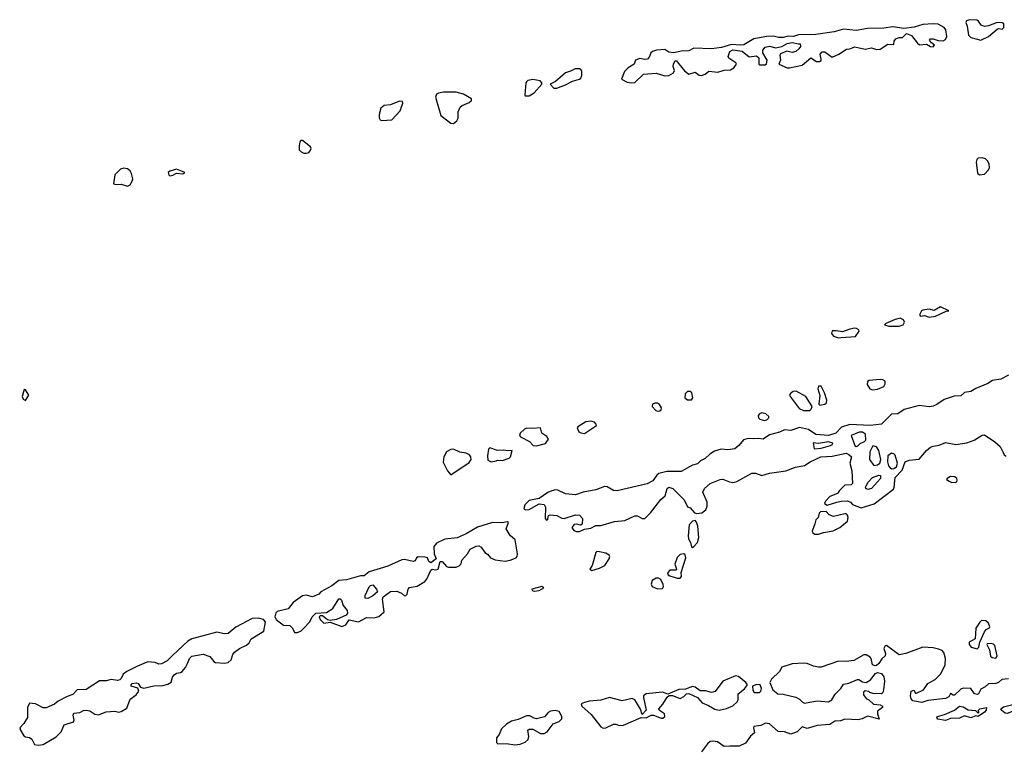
# Model space of a CAD drawing. Extents: x 2923744 to 3052146, y 543855 to 918667.
# Tile 9 of 50: x 3020158 to 3027981, y 563147 to 568918. Entities that reach past the tile are written whole.
import ezdxf

# ---------------------------------------------------------------- set-up
doc = ezdxf.new("R2010")
doc.units = 0

msp = doc.modelspace()

# ---------------------------------------------------------------- linework, layer by layer
at = {"layer": '0CON10XD'}
for points in [[(3027795, 568754.3), (3027856.7, 568785), (3027925, 568842.5), (3027935, 568846.7), (3027965, 568842.5), (3027976.4, 568856.4), (3027976.7, 568885), (3027965, 568893.3), (3027925, 568896.2), (3027855, 568867.5), (3027825, 568863.3), (3027797.5, 568875), (3027777.5, 568905), (3027763.3, 568913.3), (3027705, 568917.5), (3027681.9, 568908.1), (3027676, 568895), (3027686.5, 568865), (3027695.8, 568795), (3027715.7, 568775.7), (3027795, 568754.3)], [(3025016.2, 568416.2), (3025045, 568418.8), (3025115.8, 568484.2), (3025215, 568494), (3025285, 568470.8), (3025315, 568474), (3025352.5, 568495), (3025360, 568515), (3025351.2, 568545), (3025354, 568565), (3025362.5, 568587.5), (3025375, 568593.3), (3025440.3, 568510.3), (3025475, 568484), (3025525, 568500), (3025555.8, 568475.8), (3025575, 568473.1), (3025603.8, 568485), (3025635, 568508.8), (3025705, 568502), (3025755, 568516.2), (3025805, 568518.8), (3025833.3, 568535), (3025852.5, 568565), (3025847.5, 568575), (3025793, 568613), (3025786.7, 568625), (3025800, 568665), (3025825, 568678), (3025897.3, 568667.3), (3025955, 568622.5), (3026011.7, 568631.7), (3026030, 568615), (3026030, 568565), (3026035, 568560), (3026081.7, 568558.3), (3026092.5, 568567.5), (3026096.4, 568596.4), (3026062.5, 568655), (3026063.3, 568675), (3026081.2, 568698.8), (3026115, 568708), (3026165, 568693.3), (3026215, 568704), (3026255, 568727.5), (3026295, 568737.1), (3026345, 568726.7), (3026360, 568725), (3026361.2, 568705), (3026350, 568685), (3026325.5, 568664.5), (3026297, 568657), (3026253.2, 568666.8), (3026203.9, 568646.1), (3026196.7, 568635), (3026202.5, 568595), (3026190, 568565), (3026255, 568536.2), (3026275, 568536), (3026375, 568557.5), (3026445, 568613.8), (3026488.8, 568585), (3026513.9, 568586.1), (3026525.3, 568594.7), (3026526.5, 568605), (3026519.2, 568645), (3026535, 568663.3), (3026555, 568661.2), (3026615, 568621.2), (3026667.5, 568645), (3026726.4, 568683.6), (3026755, 568686.7), (3026795, 568703.3), (3026875, 568682.5), (3026925, 568694), (3026965, 568680), (3026995, 568684.4), (3027055, 568722.5), (3027105, 568720), (3027107.5, 568747.5), (3027120, 568765), (3027145, 568776.2), (3027173.6, 568776.4), (3027205, 568807.5), (3027245, 568793.3), (3027291.2, 568731.2), (3027307.7, 568717.7), (3027364.2, 568724.2), (3027395, 568704.3), (3027415, 568703.3), (3027425.8, 568715.8), (3027402.5, 568735), (3027387.5, 568755), (3027395, 568766.7), (3027415, 568766.7), (3027455, 568751.2), (3027495, 568750), (3027515, 568760), (3027524, 568785), (3027515.8, 568835.8), (3027502.5, 568855), (3027455, 568880.8), (3027415, 568884.4), (3027335, 568880.6), (3027265, 568858.8), (3027183, 568847), (3027095, 568860), (3027025, 568850), (3026895, 568848.6), (3026805, 568832.5), (3026705, 568841.1), (3026628.3, 568821.7), (3026485, 568798.8), (3026345, 568796.2), (3026306.7, 568783.3), (3026265, 568786.5), (3026225, 568776.2), (3026186.4, 568776.4), (3026145, 568786.7), (3026095, 568784), (3025992.5, 568765), (3025911.4, 568718.6), (3025885, 568714.3), (3025815, 568720), (3025735, 568695.5), (3025655, 568686.7), (3025515, 568691.4), (3025475, 568669.4), (3025415, 568667.3), (3025355, 568653.5), (3025315, 568660.6), (3025285, 568680), (3025217.5, 568675), (3025185, 568665.4), (3025173.3, 568655), (3025162.2, 568625), (3025145.5, 568604.5), (3025125, 568601.1), (3025085, 568608.2), (3025050, 568595), (3025040, 568565), (3024993.6, 568536.4), (3024962.5, 568505), (3024940, 568445), (3024985, 568422), (3025016.2, 568416.2)], [(3024425, 568374), (3024495, 568400), (3024550.5, 568429.5), (3024605.8, 568444.2), (3024616.6, 568453.4), (3024624, 568475), (3024625.7, 568505.7), (3024620.5, 568520.5), (3024606.7, 568526.7), (3024572.4, 568527.6), (3024535, 568508), (3024495, 568496), (3024415, 568426), (3024373.6, 568406.4), (3024403.3, 568375), (3024425, 568374)], [(3024175, 568313.3), (3024205, 568314.2), (3024245, 568338), (3024307.5, 568405), (3024307.5, 568415), (3024292.3, 568432.3), (3024235, 568442.1), (3024196.7, 568435), (3024186.2, 568425), (3024180, 568415), (3024170.7, 568320.7), (3024175, 568313.3)], [(3023605, 568094.2), (3023632, 568115), (3023641.4, 568135), (3023642, 568185), (3023657, 568223), (3023673.2, 568236.8), (3023730.3, 568259.6), (3023746.7, 568275), (3023748, 568288), (3023685.4, 568325.4), (3023625, 568342.8), (3023525, 568342.7), (3023485.9, 568334.1), (3023470.8, 568325), (3023462, 568302), (3023505.5, 568155.5), (3023585, 568096.2), (3023605, 568094.2)], [(3023035, 568117.1), (3023115, 568122.2), (3023182.5, 568195), (3023202, 568255), (3023198.6, 568268.6), (3023175, 568270.8), (3023105, 568242.5), (3023052.9, 568237.1), (3023026.5, 568215), (3023013.6, 568165), (3023015, 568137.5), (3023022.6, 568122.6), (3023035, 568117.1)], [(3022433.6, 567856.4), (3022455, 567863.3), (3022466.7, 567875), (3022473.3, 567895), (3022468.3, 567908.3), (3022405, 567957.5), (3022391.7, 567958.3), (3022383, 567947), (3022377.5, 567915), (3022380, 567885), (3022395, 567868.8), (3022415, 567858.8), (3022433.6, 567856.4)], [(3027785, 567686.2), (3027825, 567690), (3027856, 567725), (3027863.8, 567745), (3027860, 567770), (3027850, 567795), (3027832.7, 567812.7), (3027805, 567821.4), (3027775, 567817.5), (3027763.7, 567806.3), (3027758.9, 567785), (3027768, 567698), (3027785, 567686.2)], [(3021015, 567594.2), (3021036.7, 567605), (3021052.5, 567635), (3021057.5, 567655), (3021047.5, 567695), (3021036.4, 567716.4), (3021013.9, 567733.9), (3020985, 567738.8), (3020958.3, 567731.7), (3020913.3, 567685), (3020903.3, 567615), (3020925, 567608.8), (3020965, 567612), (3021015, 567594.2)], [(3021355, 567677.5), (3021375, 567682.5), (3021405, 567697.5), (3021455, 567692.5), (3021470, 567705), (3021405, 567730), (3021350, 567715), (3021337.5, 567705), (3021343.9, 567683.9), (3021355, 567677.5)], [(3027385, 566556.2), (3027435, 566564), (3027518.3, 566601.7), (3027540, 566605), (3027475, 566636), (3027425, 566608.8), (3027385, 566619.2), (3027335, 566611.2), (3027323.3, 566605), (3027306.7, 566575), (3027315, 566563.3), (3027347.7, 566567.7), (3027385, 566556.2)], [(3027065, 566484.2), (3027145, 566484.5), (3027178.8, 566495), (3027188, 566515), (3027180, 566535), (3027155, 566547.5), (3027115, 566537.8), (3027040, 566505), (3027030, 566495), (3027065, 566484.2)], [(3026665, 566391.4), (3026685, 566394.3), (3026798.6, 566401.4), (3026827.5, 566445), (3026826.7, 566455), (3026806.3, 566466.3), (3026787.6, 566467.6), (3026745, 566458.2), (3026695, 566437.5), (3026645, 566446.9), (3026614.4, 566445.6), (3026609.2, 566425), (3026624, 566405), (3026665, 566391.4)], [(3028015.2, 566094.8), (3027955, 566063.6), (3027888.2, 566051.8), (3027851.7, 566028.3), (3027755, 565989.2), (3027715, 565965.3), (3027664.1, 565955.9), (3027635, 565929.4), (3027582, 565928), (3027502.5, 565902.5), (3027445, 565862.1), (3027415, 565848.7), (3027383.7, 565843.6), (3027305, 565853.3), (3027185, 565823.2), (3027135, 565787.5), (3027085, 565785.4), (3027005, 565704.5), (3026915, 565696.1), (3026755, 565703.8), (3026687.9, 565682.1), (3026641.9, 565635), (3026585, 565614.3), (3026485, 565624.2), (3026425, 565663), (3026355, 565679.7), (3026285, 565656), (3026235, 565660), (3026195, 565642.9), (3026115, 565621.8), (3026065, 565586.3), (3026025, 565592.1), (3025991.5, 565588.6), (3025945, 565590.7), (3025908.1, 565582), (3025871.2, 565535), (3025839.2, 565510.8), (3025785, 565500.9), (3025731.9, 565508.1), (3025679.6, 565490.4), (3025642.5, 565467.5), (3025605, 565433.6), (3025566.5, 565415), (3025545, 565391.4), (3025505, 565380.4), (3025415, 565329.5), (3025299.5, 565330.5), (3025237, 565313), (3025220.1, 565299.9), (3025188.4, 565255), (3025145, 565232.3), (3024905, 565175.2), (3024875, 565179.1), (3024825, 565207.6), (3024805, 565209.1), (3024735, 565184.4), (3024635, 565165.9), (3024575, 565143.4), (3024495, 565152.4), (3024435, 565182), (3024415, 565183.9), (3024386.7, 565176.7), (3024355, 565163.5), (3024285, 565115.9), (3024205, 565098.9), (3024171.1, 565065), (3024164.6, 565035), (3024175.3, 565025.4), (3024205, 565026.7), (3024285, 565072.2), (3024326.2, 565066.2), (3024336.8, 565046.8), (3024334, 564955), (3024345, 564943.3), (3024355, 564950), (3024360, 564980), (3024374.3, 564985.7), (3024425, 564980.9), (3024465, 564958), (3024484.7, 564955.3), (3024575, 564985.3), (3024605, 564984), (3024628.8, 564955), (3024628.1, 564912), (3024615, 564904.6), (3024585, 564912), (3024565, 564908.2), (3024545.6, 564885), (3024560.8, 564860.8), (3024582.3, 564852.3)], [(3026935, 565979.2), (3026975, 565982.7), (3027024.4, 566005.6), (3027036, 566025), (3027036, 566046), (3027017.3, 566057.3), (3026995, 566060), (3026907.5, 566052.5), (3026894, 566045), (3026891.2, 566021.2), (3026912.5, 565985), (3026935, 565979.2)], [(3020205, 565894), (3020230.8, 565935), (3020205, 565977.5), (3020195, 565980), (3020177.5, 565925), (3020186, 565905), (3020205, 565894)], [(3025495, 565897.5), (3025506.9, 565915), (3025497.5, 565955), (3025485, 565965.8), (3025465, 565965.6), (3025444.4, 565945), (3025444.2, 565915), (3025465, 565898.6), (3025495, 565897.5)], [(3026385, 565813.3), (3026435, 565814.5), (3026447.1, 565825), (3026454.2, 565845), (3026405, 565924), (3026326.4, 565966.4), (3026305, 565965.5), (3026281.4, 565948.6), (3026275.8, 565935), (3026279.2, 565925), (3026350.7, 565830.7), (3026385, 565813.3)], [(3026516.4, 565856.4), (3026555, 565863.3), (3026567.5, 565875), (3026570, 565895), (3026552.5, 565955), (3026525, 566006), (3026505, 566007.5), (3026501.1, 565985), (3026516.6, 565933.4), (3026506.7, 565865), (3026516.4, 565856.4)], [(3025225, 565808.8), (3025245, 565812), (3025255, 565820), (3025258, 565835), (3025241.7, 565861.7), (3025225, 565873.3), (3025205, 565873.3), (3025187, 565863), (3025183.3, 565845), (3025213.3, 565815), (3025225, 565808.8)], [(3026075, 565735.7), (3026095, 565740), (3026111.2, 565755), (3026111.2, 565765), (3026086.8, 565786.8), (3026055, 565795.6), (3026035, 565787.1), (3026025.7, 565775), (3026027.5, 565755), (3026038.8, 565745), (3026075, 565735.7)], [(3024645, 565632.5), (3024740, 565695), (3024738.8, 565705), (3024725, 565720), (3024695, 565730), (3024656.2, 565723.8), (3024592.5, 565685), (3024587.5, 565675), (3024600, 565645), (3024615.8, 565635.8), (3024645, 565632.5)], [(3024265, 565534.2), (3024335, 565552), (3024358.8, 565585), (3024347.7, 565607.7), (3024307.5, 565635), (3024296.2, 565676.2), (3024235, 565670), (3024185, 565672.9), (3024168, 565665), (3024136, 565635), (3024130, 565615), (3024136.7, 565605), (3024207.7, 565567.7), (3024236.7, 565535), (3024265, 565534.2)], [(3026805, 565528.5), (3026815, 565530), (3026837.4, 565552.6), (3026871.5, 565568.5), (3026880.9, 565579.1), (3026879.4, 565625), (3026855, 565642.3), (3026827.4, 565642.5), (3026765.7, 565614.3), (3026795, 565537.1), (3026805, 565528.5)], [(3024582.3, 564852.3), (3024605, 564852.8), (3024645, 564870.8), (3024695, 564878.9), (3024735, 564899.7), (3024775, 564901.8), (3024885, 564932.7), (3024965, 564940.5), (3025045, 564978), (3025068, 564978), (3025105, 564956), (3025125, 564957.3), (3025169.1, 565000.9), (3025251.8, 565108.2), (3025286.9, 565135), (3025303.3, 565195), (3025315, 565205.3), (3025346.7, 565195), (3025412.2, 565132.2), (3025437.1, 565105), (3025465, 565050), (3025485, 565040.8), (3025520.7, 565000.7), (3025535.6, 564995.6), (3025577.9, 565002.1), (3025609.4, 565025), (3025621.1, 565055), (3025619.5, 565085), (3025585.8, 565165), (3025599.5, 565195), (3025645, 565233.4), (3025725, 565265.4), (3025745, 565268.2), (3025798.7, 565248.7), (3025825, 565243.2), (3025855, 565249.1), (3025975, 565316.2), (3026005, 565315.7), (3026055, 565298.7), (3026115, 565317.3), (3026245, 565335.3), (3026322, 565365), (3026395, 565376.1), (3026440, 565405), (3026524.8, 565445.2), (3026615, 565450), (3026725, 565475.3), (3026746.2, 565465), (3026766.2, 565445), (3026755.3, 565395), (3026770, 565335), (3026775.5, 565235), (3026765, 565223.3), (3026715, 565221.2), (3026671.6, 565178.4), (3026655.8, 565154.2), (3026595, 565131.9), (3026561.2, 565095), (3026553.3, 565075), (3026575, 565061.2), (3026650, 565085), (3026685, 565094.5), (3026735, 565096.2), (3026758.8, 565085), (3026776.2, 565066.2), (3026845, 565041.8), (3026948.5, 565071.5), (3027100.6, 565189.4), (3027107.5, 565205), (3027115, 565282.9), (3027170.9, 565339.1), (3027195, 565406.2), (3027225, 565419.1), (3027305, 565428.1), (3027362.7, 565495), (3027395, 565522.8), (3027415, 565531.6), (3027465, 565539.5), (3027515, 565560), (3027597.2, 565542.8), (3027685, 565557.5), (3027741.2, 565578.8), (3027805, 565618.6), (3027825, 565620), (3027905.6, 565565.6), (3027947.9, 565527.9), (3027971.2, 565481.2), (3027981.1, 565461.1), (3027995, 565450)], [(3026470, 565510), (3026525, 565514.8), (3026601.5, 565535), (3026615.7, 565545), (3026618.8, 565555), (3026584.7, 565564.8), (3026505, 565552.2), (3026463.4, 565556.6), (3026470, 565510)], [(3023585, 565303.3), (3023729.7, 565400.4), (3023744.1, 565425.9), (3023742.5, 565445), (3023730.9, 565460.9), (3023705, 565476), (3023655, 565484.2), (3023605, 565506.5), (3023585, 565503.1), (3023550, 565485), (3023528.9, 565445), (3023522.4, 565402.4), (3023556, 565335), (3023585, 565303.3)], [(3023905, 565405.8), (3023945, 565413.8), (3023955, 565420), (3023995, 565416.2), (3024047.5, 565435), (3024056.7, 565445), (3024070, 565495), (3024036.4, 565493.6), (3024005, 565500), (3023955, 565496.7), (3023893, 565517), (3023883, 565507), (3023874, 565455), (3023878.8, 565418.8), (3023905, 565405.8)], [(3026945, 565377.1), (3026975, 565382.7), (3026992.9, 565395), (3027000.6, 565425), (3026985.2, 565495), (3026965, 565525.4), (3026936.2, 565533.8), (3026913, 565485), (3026911.6, 565425), (3026945, 565377.1)], [(3027085, 565351.8), (3027105, 565353.4), (3027125, 565365.3), (3027133.8, 565395), (3027115, 565458.6), (3027105, 565471.1), (3027085, 565473.8), (3027056.1, 565453.9), (3027052.5, 565405), (3027061.2, 565375), (3027075, 565357.8), (3027085, 565351.8)], [(3026895.9, 565185.9), (3026880, 565195), (3026878.8, 565205), (3026900.4, 565245), (3026935, 565280.9), (3026985, 565300), (3026996.9, 565296.9), (3026998.9, 565275), (3026925, 565194.6), (3026895.9, 565185.9)], [(3027565, 565243.3), (3027595, 565243.8), (3027603.3, 565246.7), (3027607, 565263), (3027603.3, 565275), (3027587.9, 565287.9), (3027555, 565290.6), (3027526.7, 565275), (3027523.3, 565265), (3027542.4, 565252.4), (3027565, 565243.3)], [(3026505, 564832.2), (3026543.8, 564846.2), (3026621.2, 564858.8), (3026674.4, 564885), (3026735.3, 564934.7), (3026741.4, 564965), (3026735, 564982.5), (3026725, 564992.5), (3026715, 564993.3), (3026625, 564971.9), (3026590.8, 564985), (3026565, 565012), (3026521.2, 565008.8), (3026511.2, 564998.8), (3026501.2, 564965), (3026482.9, 564945), (3026477.2, 564912.8), (3026454.2, 564855), (3026458, 564845), (3026475, 564833.1), (3026505, 564832.2)], [(3022340.7, 564050.7), (3022365, 564051.2), (3022395, 564063.8), (3022416.2, 564085), (3022463.3, 564135), (3022483.3, 564175), (3022510, 564205), (3022595, 564210), (3022645, 564241.9), (3022695, 564318.9), (3022705, 564318.9), (3022715, 564307.5), (3022727.6, 564265), (3022759.6, 564225), (3022761.9, 564205), (3022752.1, 564187.9), (3022675, 564154.2), (3022625, 564146.2), (3022605, 564151.2), (3022565, 564183.3), (3022545, 564183.3), (3022538.8, 564175), (3022544.3, 564155), (3022575, 564126), (3022625, 564133.3), (3022717.3, 564097.3), (3022748.8, 564111.2), (3022777.3, 564152.7), (3022850, 564135), (3022915, 564170), (3022975, 564167.8), (3023011.8, 564178.2), (3023053.3, 564215), (3023041.9, 564315), (3023047.1, 564332.9), (3023105, 564375.9), (3023155, 564377.9), (3023192.6, 564362.6), (3023215, 564343.1), (3023226.4, 564343.6), (3023236.9, 564355), (3023243.6, 564395), (3023255, 564408.2), (3023315, 564418.6), (3023376.9, 564455), (3023394, 564475), (3023425, 564546.7), (3023435, 564553.8), (3023465, 564548.8), (3023482.5, 564555), (3023500, 564615), (3023516, 564615), (3023550, 564575), (3023565, 564569.5), (3023625, 564569.6), (3023650.8, 564579.2), (3023666.5, 564595), (3023672.5, 564625), (3023716.5, 564675), (3023737.4, 564712.5), (3023785, 564737.4), (3023805, 564738.6), (3023825, 564727.7), (3023855, 564686.7), (3023875, 564673.3), (3023898.9, 564645), (3023935, 564627.1), (3024015, 564616.6), (3024055, 564624.6), (3024102.2, 564645), (3024110.9, 564655), (3024113.8, 564675), (3024096, 564786), (3024055, 564821.9), (3024023.1, 564875), (3024043.3, 564925), (3024035, 564930), (3023989.4, 564920.6), (3023915.2, 564925.2), (3023795, 564888.2), (3023705, 564835.6), (3023635, 564803.9), (3023535, 564791.8), (3023468.8, 564761.2), (3023448.8, 564735), (3023452.5, 564675), (3023466.7, 564635), (3023425, 564603.3), (3023410, 564615), (3023397.5, 564645), (3023379.5, 564649.5), (3023325, 564652), (3023311.2, 564645), (3023299.7, 564620.4), (3023285, 564615.6), (3023215, 564630.9), (3023195, 564628.6), (3023083.5, 564576.5), (3022935, 564531.8), (3022895, 564501.8), (3022865, 564500), (3022755, 564470), (3022695, 564463.6), (3022639.2, 564420.8), (3022551.8, 564375), (3022533.8, 564355), (3022485, 564334.2), (3022435, 564348), (3022405, 564341.4), (3022331.9, 564288), (3022292.1, 564237.9), (3022205, 564218.6), (3022192.3, 564207.7), (3022184.4, 564175), (3022195.5, 564155.5), (3022255, 564110), (3022305, 564105.6), (3022325.3, 564085.4), (3022340.7, 564050.7)], [(3025505, 564726.7), (3025515, 564733.3), (3025544.1, 564765.9), (3025553.1, 564805), (3025546.6, 564896.6), (3025536.8, 564926.8), (3025525, 564940), (3025505, 564934.4), (3025478.5, 564905), (3025469.3, 564819.3), (3025472.2, 564795), (3025489.2, 564765), (3025495, 564730), (3025505, 564726.7)], [(3024705, 564544.2), (3024765, 564561.5), (3024807.7, 564582.3), (3024841.5, 564635), (3024846.9, 564655), (3024842.5, 564665), (3024815, 564680.5), (3024765, 564692.5), (3024745, 564692.9), (3024735, 564685.8), (3024707.5, 564582.5), (3024687.5, 564555), (3024705, 564544.2)], [(3025381.7, 564481.7), (3025405, 564483.3), (3025416.7, 564495), (3025413.6, 564526.4), (3025451.9, 564645), (3025446.7, 564666.7), (3025435, 564675.8), (3025405, 564670), (3025382.5, 564647.5), (3025363.3, 564593.3), (3025376.2, 564555), (3025373, 564547), (3025325, 564545.8), (3025306.2, 564525), (3025310, 564510), (3025325, 564500), (3025381.7, 564481.7)], [(3025225, 564397.5), (3025265, 564400.8), (3025272.9, 564415), (3025271.3, 564431.3), (3025252.9, 564472.9), (3025235, 564482), (3025215, 564481.9), (3025182.2, 564465), (3025175.6, 564435), (3025182.5, 564415), (3025225, 564397.5)], [(3022925, 564322), (3022903.5, 564323.5), (3022903.8, 564345), (3022935.2, 564414.8), (3022945, 564425.4), (3022965, 564430), (3022993.4, 564395), (3023001.5, 564375), (3022965, 564342.2), (3022925, 564322)], [(3024245, 564380), (3024285, 564383.8), (3024322.5, 564405), (3024306.1, 564416.1), (3024227.5, 564395), (3024230, 564385), (3024245, 564380)], [(3020305, 563156.9), (3020345, 563162), (3020447.2, 563222.8), (3020486.9, 563263), (3020511.1, 563318.9), (3020585, 563340.6), (3020591.8, 563355), (3020584.3, 563395.7), (3020588.6, 563411.4), (3020635, 563414.6), (3020665, 563431.3), (3020686.6, 563433.4), (3020715, 563428.8), (3020755, 563402.7), (3020785, 563396.9), (3020845, 563420.4), (3020915, 563425.5), (3020945, 563418.6), (3020965, 563424.2), (3021008.7, 563451.3), (3021035, 563522.7), (3021084.4, 563555), (3021103.5, 563585), (3021097.9, 563607.9), (3021044.7, 563624.6), (3021043.6, 563635), (3021052.5, 563645), (3021085, 563652.5), (3021100, 563645), (3021118.1, 563618.1), (3021145, 563609.6), (3021223.7, 563626.3), (3021295, 563630), (3021335, 563640), (3021362.6, 563657.4), (3021372.2, 563695), (3021386.5, 563715), (3021405, 563727.5), (3021435, 563732.5), (3021448.3, 563741.7), (3021476.3, 563773.7), (3021491.2, 563805), (3021507.7, 563845), (3021525, 563863.8), (3021615, 563878.8), (3021670, 563860), (3021701.3, 563821.3), (3021715, 563813.1), (3021785, 563808), (3021815, 563812), (3021839.2, 563835), (3021850.6, 563875), (3021865.7, 563895), (3021905, 563923.5), (3021960, 563950), (3021981.4, 563968.6), (3021998.5, 564001.5), (3022098, 564062), (3022111.5, 564135), (3022095, 564154.4), (3022055, 564165.4), (3022005, 564161.1), (3021876.7, 564093.2), (3021815, 564043.2), (3021785, 564040.5), (3021725, 564053.2), (3021525, 564000.7), (3021495, 563980.9), (3021372, 563868), (3021329.3, 563825), (3021285, 563801.8), (3021265, 563800), (3021235, 563812.9), (3021175, 563816.8), (3021095, 563784.5), (3021008.4, 563741.6), (3020979.4, 563720.6), (3020965.6, 563685), (3020955, 563673.9), (3020935, 563670.4), (3020885, 563677.7), (3020845, 563666.8), (3020792.9, 563667.1), (3020685, 563597.3), (3020613.8, 563596.2), (3020580.4, 563559.6), (3020535, 563543.8), (3020464.5, 563505.5), (3020435, 563482.5), (3020367.3, 563452.7), (3020345, 563451.8), (3020285, 563484.3), (3020235, 563489.3), (3020220.5, 563455), (3020221.1, 563375), (3020192, 563328), (3020158.1, 563295), (3020163.8, 563275), (3020190.7, 563230.7), (3020205, 563221.5), (3020236.5, 563216.5), (3020253.6, 563203.6), (3020275, 563160.6), (3020305, 563156.9)], [(3027765, 563922.5), (3027780, 563935), (3027787.5, 563975), (3027825, 564057.5), (3027836.1, 564073.9), (3027863, 564087), (3027867.5, 564095), (3027856.1, 564126.1), (3027834.1, 564144.1), (3027800, 564145), (3027785.9, 564134.1), (3027754.3, 564085), (3027748.8, 564001.2), (3027702.5, 563975), (3027703.3, 563955), (3027717.5, 563935), (3027765, 563922.5)], [(3028015, 563683.4), (3027961.3, 563678.7), (3027935, 563654.5), (3027915, 563645.5), (3027855, 563642.9), (3027829.5, 563620.5), (3027795, 563602.2), (3027775.3, 563564.6), (3027765, 563557.5), (3027745, 563564.2), (3027715, 563607.5), (3027655, 563609.5), (3027635, 563600.6), (3027585, 563554), (3027574, 563554), (3027555, 563567.5), (3027539.7, 563540.3), (3027515, 563525.6), (3027375, 563511.5), (3027325, 563494.4), (3027255, 563508.8), (3027241.2, 563525), (3027237, 563547), (3027242.5, 563585), (3027261.7, 563591.7), (3027275, 563570), (3027285, 563570), (3027340, 563595), (3027374.2, 563645), (3027433.4, 563676.6), (3027476.7, 563723.3), (3027511.4, 563795), (3027514.3, 563845), (3027501.7, 563891.7), (3027486.7, 563906.7), (3027459.5, 563919.5), (3027415, 563929.8), (3027335, 563933.9), (3027198.8, 563885), (3027145, 563874.6), (3027045, 563947.5), (3027034, 563945), (3027023.1, 563925), (3027038.1, 563885), (3027034.3, 563865), (3027007.4, 563842.6), (3026985, 563805.6), (3026965, 563788.6), (3026955, 563785.8), (3026934.4, 563794.4), (3026923.3, 563843.3), (3026915, 563856), (3026885, 563872.5), (3026865, 563874.3), (3026785, 563828.9), (3026725, 563820.8), (3026665, 563822.3), (3026525, 563774.4), (3026506.4, 563776.4), (3026464.6, 563784.6), (3026415, 563803.8), (3026385, 563806.5), (3026295, 563801.4), (3026214.2, 563775.8), (3026195, 563742.5), (3026130.7, 563679.3), (3026117.5, 563655), (3026143.3, 563595), (3026182.5, 563565), (3026225, 563561.4), (3026325, 563537.5), (3026355, 563522.5), (3026377.9, 563497.9), (3026395, 563490.5), (3026495, 563507.7), (3026585, 563500.7), (3026611.8, 563515), (3026638.3, 563561.7), (3026682.9, 563607.1), (3026705, 563641.2), (3026745, 563648.6), (3026815, 563677.5), (3026825, 563677.5), (3026855, 563658), (3026885, 563653.8), (3026917.5, 563675), (3026958, 563725), (3026975, 563734.3), (3027005, 563724.5), (3027025, 563698), (3027030.4, 563665), (3027022.2, 563595), (3027015, 563573.3), (3027005, 563563.8), (3026937.7, 563567.7), (3026913.8, 563573.8), (3026905, 563582.5), (3026875, 563587.5), (3026863, 563577), (3026863.3, 563556.7), (3026885, 563527.5), (3026905, 563516.7), (3026941.7, 563481.7), (3026995, 563476), (3027012.5, 563465), (3027012.5, 563455), (3026974, 563425), (3026974.1, 563404.1), (3026987, 563363), (3026895, 563386.2), (3026853.3, 563365), (3026821.4, 563358.6), (3026715, 563362.9), (3026680.5, 563349.5), (3026634, 563346), (3026595, 563319.5), (3026495, 563312.2), (3026415, 563287.5), (3026375, 563300.5), (3026335, 563262.1), (3026285, 563243.8), (3026235, 563260.8), (3026184, 563264), (3026115.5, 563325.5), (3026085, 563330), (3026046.4, 563313.6), (3025992.5, 563305), (3025987.5, 563295), (3025996.2, 563255), (3025965, 563227.5), (3025925, 563172.9), (3025875, 563147.5), (3025801.7, 563148.3), (3025755, 563144.6), (3025701.5, 563181.4), (3025665, 563188.5), (3025645, 563185.5), (3025622.9, 563167.1), (3025575, 563104.3)], [(3027915, 563846.7), (3027924, 563865), (3027905, 563947.5), (3027895, 563958.8), (3027877, 563963), (3027845, 563960), (3027842.5, 563955), (3027864.1, 563914.1), (3027873, 563863), (3027885, 563851.2), (3027915, 563846.7)], [(3024795, 563291.9), (3024815, 563294.3), (3024875, 563321.9), (3024895, 563322.9), (3024925, 563311.2), (3024955, 563313.8), (3025095, 563376.7), (3025135, 563374.3), (3025175, 563394.3), (3025195, 563394.3), (3025255, 563370), (3025269.1, 563370.9), (3025284, 563385), (3025281.2, 563405), (3025240.7, 563430.7), (3025237.5, 563445), (3025268.3, 563481.7), (3025301.7, 563538.3), (3025318.3, 563551.7), (3025345, 563550), (3025405, 563526), (3025435, 563542.5), (3025456.8, 563563.2), (3025475, 563565.7), (3025543.6, 563533.6), (3025581.4, 563491.4), (3025631.2, 563471.2), (3025681.4, 563441.4), (3025715, 563434.6), (3025775, 563446.9), (3025825, 563469.2), (3025859.8, 563500.2), (3025865.6, 563515), (3025866.4, 563563.6), (3025916.4, 563603.6), (3025940, 563635), (3025927.5, 563655), (3025870.5, 563700.5), (3025845, 563706), (3025746, 563664), (3025683, 563583), (3025655, 563574), (3025607.7, 563587.7), (3025565, 563588.8), (3025525, 563617.5), (3025505, 563623.1), (3025448.7, 563601.3), (3025395, 563598.1), (3025307.5, 563562.5), (3025265, 563577.5), (3025135, 563563.8), (3025115, 563547.5), (3025113.8, 563535), (3025136.7, 563435), (3025105, 563400), (3025091.2, 563441.2), (3025060, 563495), (3025045, 563516.2), (3025025, 563526.2), (3024945, 563509.2), (3024844.3, 563535.7), (3024775, 563512.5), (3024685, 563505.5), (3024646.7, 563495), (3024620, 563485), (3024625.9, 563465.9), (3024698.9, 563398.9), (3024775, 563303.1), (3024795, 563291.9)], [(3026035, 563574.3), (3026046.2, 563585), (3026052, 563605), (3026042.5, 563635), (3026015, 563638.8), (3025980, 563625), (3025983.6, 563593.6), (3025993.3, 563575), (3026035, 563574.3)], [(3028005, 563407.1), (3027989.2, 563409.2), (3027960.8, 563430.8), (3027953.3, 563445), (3027975, 563460), (3028058.8, 563481.2), (3028075, 563520), (3028145, 563511.2), (3028175, 563490), (3028195, 563511.2), (3028215, 563515.5), (3028234, 563505), (3028257.5, 563475), (3028252.5, 563465), (3028225, 563460), (3028175, 563470), (3028145, 563452), (3028078.3, 563471.7), (3028058.6, 563431.4), (3028025, 563414.4), (3028005, 563407.1)], [(3027515, 563352.9), (3027453.1, 563363.1), (3027446, 563375), (3027450, 563385), (3027505, 563398.5), (3027585.4, 563434.6), (3027624.4, 563465.6), (3027655, 563460.6), (3027695, 563438), (3027751.7, 563431.7), (3027775, 563410), (3027780, 563415), (3027777.5, 563435), (3027787.5, 563445), (3027840, 563455), (3027837.5, 563435), (3027823, 563417), (3027775, 563383.3), (3027755, 563390), (3027715, 563374), (3027665, 563390), (3027625, 563369.4), (3027555, 563368.5), (3027515, 563352.9)], [(3024092.1, 563157.9), (3024135, 563164.5), (3024175, 563179.4), (3024197.9, 563202.1), (3024203.6, 563225), (3024195.9, 563274.1), (3024205.6, 563284.4), (3024235, 563283.1), (3024295, 563248.1), (3024325, 563249.5), (3024348.1, 563261.9), (3024396.7, 563325), (3024445, 563343.8), (3024466.7, 563365), (3024466.7, 563385), (3024444, 563424), (3024412.6, 563432.6), (3024375, 563427.3), (3024356.9, 563415), (3024328.7, 563381.3), (3024265, 563366.2), (3024245, 563370.4), (3024210.3, 563390.3), (3024185, 563390), (3024119.3, 563360.7), (3024065, 563347.7), (3024026.6, 563323.4), (3023987.5, 563285), (3023968.3, 563241.7), (3023946.7, 563215), (3023946.4, 563176.4), (3023957, 563167), (3024025, 563170), (3024092.1, 563157.9)]]:
    msp.add_lwpolyline(points, dxfattribs=at)

doc.saveas('drawing.dxf')
